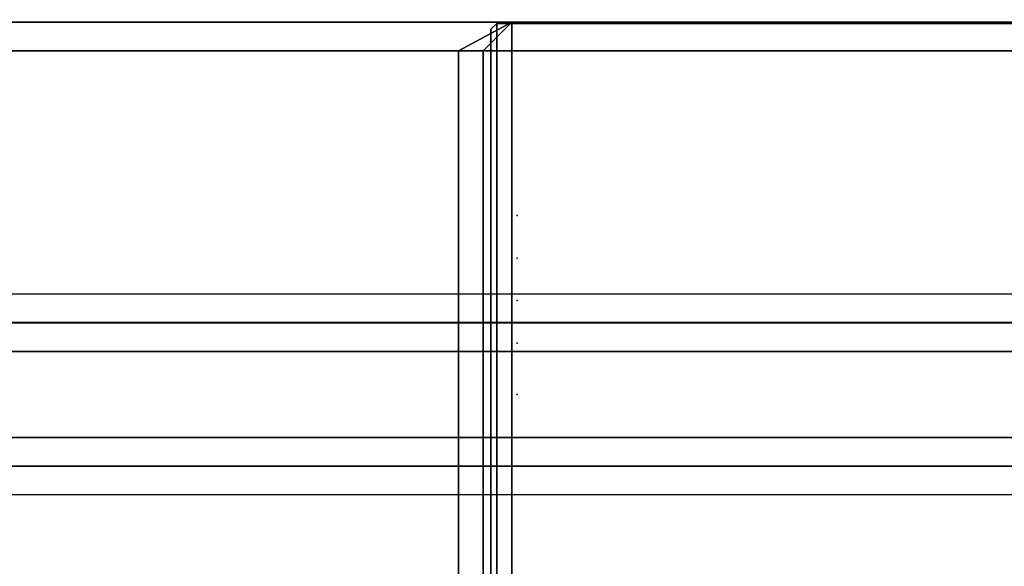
# Model space of a CAD drawing. Header units: inches. Extents: x 82 to 767, y -5 to 263.
# Tile 115 of 256: x 758.695 to 760.05, y 61.949 to 62.7. Entities that reach past the tile are written whole.
import ezdxf
from ezdxf.enums import TextEntityAlignment as Align

# ---------------------------------------------------------------- set-up
doc = ezdxf.new("R2010")
doc.units = ezdxf.units.IN
doc.header["$MEASUREMENT"] = 0
for name, color, linetype in [('A-FURN-3-COLLECTION-INFINITO-STORAGE-STANCHION-BASE', 251, 'Continuous'), ('A-FURN-3-COLLECTION-INFINITO-STORAGE-STANCHION-BLOCK', 33, 'Continuous'), ('A-FURN-3-NODE', 7, 'Continuous'), ('A-FURN-HAWORTH-ATT', 7, 'Continuous')]:
    doc.layers.add(name, color=color, linetype=linetype)
doc.styles.get("Standard").update_dxf_attribs({"font": 'arial.ttf'})

# ---------------------------------------------------------------- blocks, each defined once
blk = doc.blocks.new('HCCS-IWBC-S0931-3D-3')
at = {"layer": 'A-FURN-3-NODE'}
blk.add_point((33.4901, 0), dxfattribs=at)
at = {"layer": 'A-FURN-HAWORTH-ATT', "flags": 1}
for tag, p in [('HAWMC', (0, 0)), ('HAWPN', (0, -0.1667)), ('HAWSN', (0, -0.3333))]:
    blk.add_attdef(tag, text='', height=0.1, dxfattribs=at).set_placement(p, align=Align.TOP_CENTER)
blk = doc.blocks.new('HCCS-IWBC-F2-3D-3')
at = {"layer": 'A-FURN-3-COLLECTION-INFINITO-STORAGE-STANCHION-BASE'}
for points in [[(-0.5512, 5.4106, 1.8292), (0.5512, 5.4106, 1.8292), (0.5512, -5.5829, 1.8292), (-0.5512, -5.5829, 1.8292)], [(-0.1384, 5.4106, 2.026), (-0.5512, 5.4106, 2.026), (-0.5512, -5.5829, 2.026), (-0.1384, -5.5829, 2.026)], [(-0.1384, 5.4106, 2.026), (-0.099, 5.4106, 2.0654), (-0.099, -5.5829, 2.0654), (-0.1384, -5.5829, 2.026)], [(-0.099, -5.5829, 2.0654), (-0.0985, -5.5829, 2.9709), (-0.0984, 5.4106, 2.9709), (-0.099, 5.4106, 2.0654)], [(-0.0985, -5.5829, 2.9709), (-0.0591, -5.5829, 3.0103), (-0.0591, 5.4106, 3.0103), (-0.0984, 5.4106, 2.9709)], [(0.0591, 5.4106, 3.0103), (-0.0591, 5.4106, 3.0103), (-0.0591, -5.5829, 3.0103), (0.0591, -5.5829, 3.0103)], [(0.0591, -5.5829, 3.0103), (0.0984, -5.5829, 2.9709), (0.0984, 5.4106, 2.9709), (0.0591, 5.4106, 3.0103)], [(0.0984, 5.4106, 2.0654), (0.0984, 5.4106, 2.9709), (0.0984, -5.5829, 2.9709), (0.0984, -5.5829, 2.0654)], [(0.1378, -5.5829, 2.026), (0.0984, -5.5829, 2.0654), (0.0984, 5.4106, 2.0654), (0.1378, 5.4106, 2.026)], [(0.5512, 5.4106, 2.026), (0.1378, 5.4106, 2.026), (0.1378, -5.5829, 2.026), (0.5512, -5.5829, 2.026)], [(-0.4724, -5.1256, 2.026), (-0.5118, -5.1256, 2.0654), (-0.5118, 5.0319, 2.0654), (-0.4724, 5.0319, 2.026)], [(0.4724, -5.1256, 2.026), (-0.4724, -5.1256, 2.026), (-0.4724, 5.0319, 2.026), (0.4724, 5.0319, 2.026)], [(-0.4724, 3.8508, 9.1126), (-0.5118, 3.8508, 9.0733), (-0.5118, -0.0075, 9.0733), (-0.4724, -0.0075, 9.1126)], [(0.4724, 3.8508, 9.1126), (-0.4724, 3.8508, 9.1126), (-0.4724, -0.0075, 9.1126), (0.4724, -0.0075, 9.1126)], [(-0.4724, -0.081, 6.1402), (-0.5118, -0.0075, 6.1599), (-0.5118, -5.1256, 3.1844), (-0.4724, -5.1309, 3.2268)], [(-0.4724, -0.0075, 9.1126), (-0.5118, -0.0075, 9.0733), (-0.5118, -0.0075, 9.0733), (-0.4724, -0.0469, 9.0733)], [(-0.4724, -0.0469, 9.0733), (-0.5118, -0.0075, 9.0733), (-0.5118, -0.0075, 6.1599), (-0.4724, -0.0469, 6.1993)], [(-0.4724, -0.0469, 6.1993), (-0.5118, -0.0075, 6.1599), (-0.5118, -0.0075, 6.1599), (-0.4724, -0.081, 6.1402)], [(0.4724, -0.0075, 9.1126), (-0.4724, -0.0075, 9.1126), (-0.4724, -0.0469, 9.0733), (0.4724, -0.0469, 9.0733)], [(-0.4724, -0.0469, 6.1993), (-0.4724, -0.081, 6.1402), (0.4724, -0.081, 6.1402), (0.4724, -0.0469, 6.1993)], [(0.4724, -0.0469, 9.0733), (-0.4724, -0.0469, 9.0733), (-0.4724, -0.0469, 6.1993), (0.4724, -0.0469, 6.1993)], [(0.4724, -0.081, 6.1402), (-0.4724, -0.081, 6.1402), (-0.4724, -5.1309, 3.2268), (0.4724, -5.1309, 3.2268)]]:
    blk.add_3dface(points, dxfattribs=at)
for points, invisible_edges in [([(-0.5118, 3.8508, 6.2605), (-0.5118, 5.0319, 3.1996), (-0.5118, -5.1256, 3.1844), (-0.5118, -0.0075, 6.1599)], 10), ([(-0.5118, 5.0319, 3.1996), (-0.5118, 5.0319, 2.0654), (-0.5118, -5.1256, 2.0654), (-0.5118, -5.1256, 3.1844)], 8), ([(-0.5118, 3.8508, 9.0733), (-0.5118, 3.8508, 6.2605), (-0.5118, -0.0075, 6.1599), (-0.5118, -0.0075, 9.0733)], 2)]:
    blk.add_3dface(points, dxfattribs=dict(at, invisible_edges=invisible_edges))
at = {"layer": 'A-FURN-3-COLLECTION-INFINITO-STORAGE-STANCHION-BLOCK'}
for points in [[(0.5058, 3.9238, 88.1438), (0.5058, -0.0283, 88.1438), (-0.51, -0.0283, 88.1438), (-0.51, 3.9238, 88.1438)], [(-0.51, -0.0283, 89.1517), (0.5058, -0.0283, 89.1517), (0.5058, 3.9238, 89.1517), (-0.51, 3.9238, 89.1517)], [(-0.51, 3.9238, 89.1517), (-0.51, 3.9238, 88.1438), (-0.51, -0.0283, 88.1438), (-0.51, -0.0283, 89.1517)], [(0.5058, 3.9238, 72.3975), (0.5058, -0.0283, 72.3975), (-0.51, -0.0283, 72.3975), (-0.51, 3.9238, 72.3975)], [(-0.51, -0.0283, 73.4054), (0.5058, -0.0283, 73.4054), (0.5058, 3.9238, 73.4054), (-0.51, 3.9238, 73.4054)], [(-0.51, 3.9238, 73.4054), (-0.51, 3.9238, 72.3975), (-0.51, -0.0283, 72.3975), (-0.51, -0.0283, 73.4054)], [(0.5058, 3.9238, 56.6561), (0.5058, -0.0283, 56.6561), (-0.51, -0.0283, 56.6561), (-0.51, 3.9238, 56.6561)], [(-0.51, -0.0283, 57.6639), (0.5058, -0.0283, 57.6639), (0.5058, 3.9238, 57.6639), (-0.51, 3.9238, 57.6639)], [(-0.51, 3.9238, 57.6639), (-0.51, 3.9238, 56.6561), (-0.51, -0.0283, 56.6561), (-0.51, -0.0283, 57.6639)], [(0.5058, 3.9238, 34.6088), (0.5058, -0.0283, 34.6088), (-0.51, -0.0283, 34.6088), (-0.51, 3.9238, 34.6088)], [(-0.51, -0.0283, 35.6167), (0.5058, -0.0283, 35.6167), (0.5058, 3.9238, 35.6167), (-0.51, 3.9238, 35.6167)], [(-0.51, 3.9238, 35.6167), (-0.51, 3.9238, 34.6088), (-0.51, -0.0283, 34.6088), (-0.51, -0.0283, 35.6167)], [(0.5058, 3.9238, 18.874), (0.5058, -0.0283, 18.874), (-0.51, -0.0283, 18.874), (-0.51, 3.9238, 18.874)], [(-0.51, -0.0283, 19.8819), (0.5058, -0.0283, 19.8819), (0.5058, 3.9238, 19.8819), (-0.51, 3.9238, 19.8819)], [(-0.51, 3.9238, 19.8819), (-0.51, 3.9238, 18.874), (-0.51, -0.0283, 18.874), (-0.51, -0.0283, 19.8819)], [(-0.51, -0.0283, 88.1438), (0.5058, -0.0283, 88.1438), (0.4979, -0.0362, 88.1517), (-0.5021, -0.0362, 88.1517)], [(-0.5021, -0.0362, 89.1438), (-0.51, -0.0283, 89.1517), (-0.51, -0.0283, 88.1438), (-0.5021, -0.0362, 88.1517)], [(-0.5021, -0.0362, 89.1438), (0.4979, -0.0362, 89.1438), (0.5058, -0.0283, 89.1517), (-0.51, -0.0283, 89.1517)], [(-0.51, -0.0283, 72.3975), (0.5058, -0.0283, 72.3975), (0.4979, -0.0362, 72.4054), (-0.5021, -0.0362, 72.4054)], [(-0.5021, -0.0362, 73.3975), (-0.51, -0.0283, 73.4054), (-0.51, -0.0283, 72.3975), (-0.5021, -0.0362, 72.4054)], [(-0.5021, -0.0362, 73.3975), (0.4979, -0.0362, 73.3975), (0.5058, -0.0283, 73.4054), (-0.51, -0.0283, 73.4054)], [(-0.51, -0.0283, 56.6561), (0.5058, -0.0283, 56.6561), (0.4979, -0.0362, 56.6639), (-0.5021, -0.0362, 56.6639)], [(-0.5021, -0.0362, 57.6561), (-0.51, -0.0283, 57.6639), (-0.51, -0.0283, 56.6561), (-0.5021, -0.0362, 56.6639)], [(-0.5021, -0.0362, 57.6561), (0.4979, -0.0362, 57.6561), (0.5058, -0.0283, 57.6639), (-0.51, -0.0283, 57.6639)], [(-0.51, -0.0283, 34.6088), (0.5058, -0.0283, 34.6088), (0.4979, -0.0362, 34.6167), (-0.5021, -0.0362, 34.6167)], [(-0.5021, -0.0362, 35.6088), (-0.51, -0.0283, 35.6167), (-0.51, -0.0283, 34.6088), (-0.5021, -0.0362, 34.6167)], [(-0.5021, -0.0362, 35.6088), (0.4979, -0.0362, 35.6088), (0.5058, -0.0283, 35.6167), (-0.51, -0.0283, 35.6167)], [(-0.51, -0.0283, 18.874), (0.5058, -0.0283, 18.874), (0.4979, -0.0362, 18.8819), (-0.5021, -0.0362, 18.8819)], [(-0.5021, -0.0362, 19.874), (-0.51, -0.0283, 19.8819), (-0.51, -0.0283, 18.874), (-0.5021, -0.0362, 18.8819)], [(-0.5021, -0.0362, 19.874), (0.4979, -0.0362, 19.874), (0.5058, -0.0283, 19.8819), (-0.51, -0.0283, 19.8819)], [(-0.5021, -0.0362, 89.1438), (-0.5021, -0.0362, 88.1517), (0.4979, -0.0362, 88.1517), (0.4979, -0.0362, 89.1438)], [(-0.5021, -0.0362, 73.3975), (-0.5021, -0.0362, 72.4054), (0.4979, -0.0362, 72.4054), (0.4979, -0.0362, 73.3975)], [(-0.5021, -0.0362, 57.6561), (-0.5021, -0.0362, 56.6639), (0.4979, -0.0362, 56.6639), (0.4979, -0.0362, 57.6561)], [(-0.5021, -0.0362, 35.6088), (-0.5021, -0.0362, 34.6167), (0.4979, -0.0362, 34.6167), (0.4979, -0.0362, 35.6088)], [(-0.5021, -0.0362, 19.874), (-0.5021, -0.0362, 18.8819), (0.4979, -0.0362, 18.8819), (0.4979, -0.0362, 19.874)]]:
    blk.add_3dface(points, dxfattribs=at)
at = {"layer": 'A-FURN-3-NODE'}
for p in [(0, 0), (33.4901, 0)]:
    blk.add_point(p, dxfattribs=at)
at = {"layer": 'A-FURN-HAWORTH-ATT', "flags": 1}
for tag, p in [('HAWMC', (0, 0)), ('HAWMC', (0, 0)), ('HAWPN', (0, -0.1667)), ('HAWPN', (0, -0.1667)), ('HAWSN', (0, -0.3333)), ('HAWSN', (0, -0.3333))]:
    blk.add_attdef(tag, text='', height=0.1, dxfattribs=at).set_placement(p, align=Align.TOP_CENTER)
blk = doc.blocks.new('HCCS-IWBC-F1-3D-3')
at = {"layer": 'A-FURN-3-NODE'}
blk.add_point((-66.9802, 0), dxfattribs=at)
at = {"layer": 'A-FURN-HAWORTH-ATT', "flags": 1}
for tag, p in [('HAWMC', (0, 0)), ('HAWMC', (0, 0)), ('HAWPN', (0, -0.1667)), ('HAWPN', (0, -0.1667)), ('HAWSN', (0, -0.3333)), ('HAWSN', (0, -0.3333))]:
    blk.add_attdef(tag, text='', height=0.1, dxfattribs=at).set_placement(p, align=Align.TOP_CENTER)
blk = doc.blocks.new('HCCS-IWBC-C2W1-3D-3')
at = {"layer": 'A-FURN-3-NODE'}
blk.add_point((33.4901, 0), dxfattribs=at)
at = {"layer": 'A-FURN-HAWORTH-ATT', "flags": 1}
for tag, p in [('HAWMC', (0, 0)), ('HAWPN', (0, -0.1667)), ('HAWSN', (0, -0.3333))]:
    blk.add_attdef(tag, text='', height=0.1, dxfattribs=at).set_placement(p, align=Align.TOP_CENTER)

msp = doc.modelspace()

# ---------------------------------------------------------------- block references
for name, p, rotation in [('HCCS-IWBC-F1-3D-3', (759.3799, 129.2942), 90.00000000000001), ('HCCS-IWBC-F2-3D-3', (759.3799, 95.7456), 269.9999999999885), ('HCCS-IWBC-F2-3D-3', (759.3799, 62.1848), 269.9999999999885), ('HCCS-IWBC-S0931-3D-3', (759.3799, 95.9211, 65), 270), ('HCCS-IWBC-S0931-3D-3', (759.3799, 95.8626, 36), 270), ('HCCS-IWBC-C2W1-3D-3', (759.3799, 95.8041), 270)]:
    msp.add_blockref(name, p, dxfattribs=dict(rotation=rotation))

doc.saveas('drawing.dxf')
